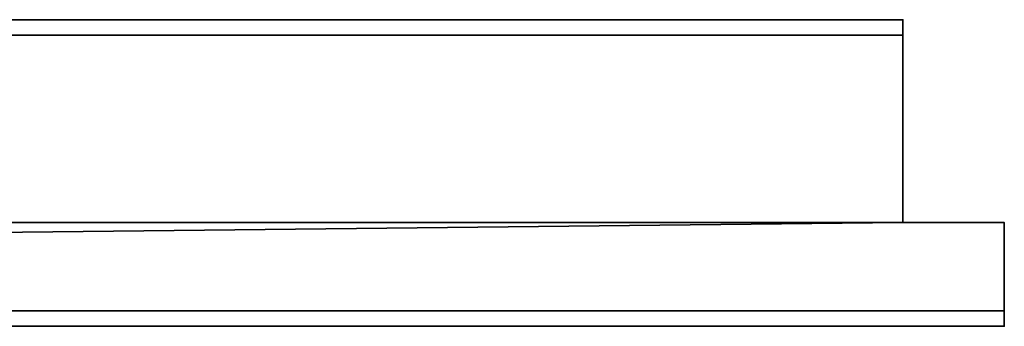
# Model space of a CAD drawing. Header units: millimetres. Extents: x -322 to 8072, y -96 to 57.
# Tile 244 of 256: x 6396 to 6522, y -39 to 0. Entities that reach past the tile are written whole.
import ezdxf

# ---------------------------------------------------------------- set-up
doc = ezdxf.new("R2010")
doc.units = ezdxf.units.MM
doc.layers.add('151', color=7, linetype='Continuous', true_color=0xffffff)

# ---------------------------------------------------------------- blocks, each defined once
blk = doc.blocks.new('UG_SURFACE_015')
at = {"layer": '151', "color": 252, "linetype": 'Continuous', "lineweight": 35}
for points in [[(6509, 0, 2017), (5491, 0, 2017), (5491, -26, 2017), (6509, -26, 2017)], [(6509, -2), (5491, -2), (5491, 0, 2), (6509, 0, 2)], [(6509, 0, 2), (5491, 0, 2), (5608, 0, 445), (6000, 0, 445)], [(6392, 0, 1900), (5608, 0, 1900), (5491, 0, 2017), (6509, 0, 2017)], [(6000, 0, 445), (6392, 0, 445), (6509, 0, 2)], [(6392, 0, 445), (6392, 0, 1900), (6509, 0, 2017), (6509, 0, 2)], [(6509, -2), (6509, 0, 2), (6509, 0, 2017), (6509, -26, 2017)], [(5491, -26), (5491, -2), (6509, -2), (6509, -26)], [(6509, -26, 2017), (6509, -26), (6509, -2)], [(5478, -26, 2030), (5478, -39.3, 2030), (6522, -39.3, 2030), (6522, -26, 2030)], [(5478, -26, 2030), (6522, -26, 2030), (6509, -26, 2017), (5491, -26, 2017)], [(5491, -26), (6509, -26), (5478, -37.3)], [(6509, -26), (6522, -26), (6522, -37.3), (5478, -37.3)], [(6522, -26, 2030), (6522, -26), (6509, -26), (6509, -26, 2017)], [(6522, -26, 2030), (6522, -39.3, 2030), (6522, -39.3, 2), (6522, -37.3)], [(6522, -37.3), (6522, -26), (6522, -26, 2030)], [(5478, -37.3), (6522, -37.3), (6522, -39.3, 2), (5478, -39.3, 2)], [(6000, -39.3, 445), (5608, -39.3, 445), (5478, -39.3, 2), (6522, -39.3, 2)], [(5608, -39.3, 1900), (6392, -39.3, 1900), (6522, -39.3, 2030), (5478, -39.3, 2030)], [(6522, -39.3, 2), (6392, -39.3, 445), (6000, -39.3, 445)], [(6522, -39.3, 2), (6522, -39.3, 2030), (6392, -39.3, 1900), (6392, -39.3, 445)]]:
    blk.add_3dface(points, dxfattribs=at)

msp = doc.modelspace()

# ---------------------------------------------------------------- linework, layer by layer
at = {"layer": '151', "color": 253, "linetype": 'Continuous', "lineweight": -3}
for p, q in [((6509, 0, 2017), (5491, 0, 2017)), ((6509, 0, 2), (5491, 0, 2)), ((6509, 0, 2017), (6509, 0, 2)), ((6509, -26, 2017), (6509, 0, 2017)), ((6509, -2), (6509, 0, 2)), ((5491, -2), (6509, -2)), ((6509, -26), (6509, -2)), ((6522, -26, 2030), (5478, -26, 2030)), ((6522, -26, 2030), (5478, -26, 2030)), ((6509, -26, 2017), (5491, -26, 2017)), ((6522, -26), (6509, -26)), ((6509, -26, 2017), (6509, -26)), ((6522, -26, 2030), (6522, -26)), ((6522, -39.3, 2030), (6522, -26, 2030)), ((6522, -37.3), (6522, -26)), ((6522, -39.3, 2030), (6522, -26, 2030)), ((6522, -37.3), (5478, -37.3)), ((6522, -39.3, 2), (6522, -37.3)), ((5478, -39.3, 2030), (6522, -39.3, 2030)), ((5478, -39.3, 2), (6522, -39.3, 2)), ((6522, -39.3, 2030), (6522, -39.3, 2))]:
    msp.add_line(p, q, dxfattribs=at)

# ---------------------------------------------------------------- block references
msp.add_blockref('UG_SURFACE_015', (0, 0), dxfattribs=at)

doc.saveas('drawing.dxf')
